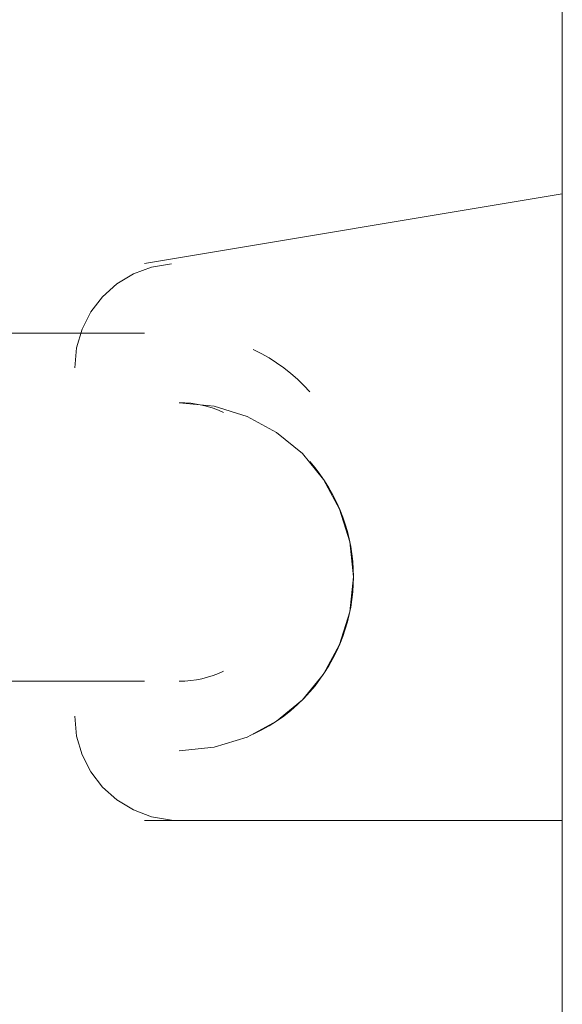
# Model space of a CAD drawing. Header units: millimetres. Extents: x 17 to 403, y 12 to 285.
# Tile 119 of 145: x 308.365 to 308.695, y 179.932 to 180.531. Entities that reach past the tile are written whole.
import ezdxf

# ---------------------------------------------------------------- set-up
doc = ezdxf.new("R2010")
doc.units = ezdxf.units.MM
doc.layers.add('LINE_000000', color=7, linetype='Continuous')

msp = doc.modelspace()

# ---------------------------------------------------------------- linework, layer by layer
at = {"layer": 'LINE_000000', "lineweight": 0}
for p, q in [((308.69466, 184.27701), (308.69466, 159.97767)), ((308.69466, 175.68333), (308.69466, 182.753)), ((308.69466, 179.66267), (308.69466, 180.80567)), ((308.69466, 180.42467), (308.44067, 180.38234)), ((308.69466, 180.04367), (308.69466, 180.42467)), ((308.27132, 180.34), (308.44067, 180.34)), ((308.27132, 180.12834), (308.44067, 180.12834)), ((308.69466, 180.04367), (308.44067, 180.04367))]:
    msp.add_line(p, q, dxfattribs=at)
for points in [[(308.45714, 180.38216), (308.44508, 180.3801), (308.43397, 180.37591), (308.42396, 180.36982), (308.41528, 180.36205), (308.40818, 180.35284), (308.40284, 180.34242), (308.39948, 180.331), (308.39832, 180.31884)], [(308.5412, 180.30416), (308.53752, 180.30814), (308.53364, 180.31192), (308.52957, 180.31548), (308.52535, 180.31883), (308.52094, 180.32196), (308.5164, 180.32486), (308.51168, 180.32753), (308.50684, 180.32996)], [(308.46184, 180.086), (308.48315, 180.08816), (308.50303, 180.09432), (308.521, 180.10408), (308.53666, 180.117), (308.5496, 180.13266), (308.55933, 180.15064), (308.56551, 180.17051), (308.56766, 180.19183), (308.56551, 180.21316), (308.55933, 180.23302), (308.5496, 180.251), (308.53666, 180.26667), (308.521, 180.2796), (308.50303, 180.28935), (308.48315, 180.29552), (308.46184, 180.29767)], [(308.48881, 180.29164), (308.48561, 180.29304), (308.48238, 180.29426), (308.47904, 180.29529), (308.47566, 180.29614), (308.47226, 180.29681), (308.46881, 180.29729), (308.46532, 180.29758), (308.46184, 180.29767)], [(308.56123, 180.22815), (308.55942, 180.23274), (308.55744, 180.23724), (308.5552, 180.24164), (308.55279, 180.24592), (308.55018, 180.25009), (308.54738, 180.25414), (308.54439, 180.25804), (308.5412, 180.26182)], [(308.56766, 180.19183), (308.56756, 180.19647), (308.56725, 180.20109), (308.56674, 180.2057), (308.56605, 180.21026), (308.56514, 180.21481), (308.56403, 180.21931), (308.56273, 180.22375), (308.56123, 180.22815)], [(308.56123, 180.15553), (308.56273, 180.15992), (308.56403, 180.16437), (308.56514, 180.16887), (308.56605, 180.1734), (308.56674, 180.17798), (308.56725, 180.18257), (308.56756, 180.18719), (308.56766, 180.19183)], [(308.5412, 180.12184), (308.54439, 180.12562), (308.54738, 180.12954), (308.55018, 180.13358), (308.55279, 180.13776), (308.5552, 180.14204), (308.55744, 180.14643), (308.55942, 180.15093), (308.56123, 180.15553)], [(308.46184, 180.12834), (308.46532, 180.12843), (308.46881, 180.12872), (308.47226, 180.1292), (308.47566, 180.12986), (308.47904, 180.13071), (308.48238, 180.13175), (308.48561, 180.13296), (308.48881, 180.13436)], [(308.50684, 180.09605), (308.51168, 180.09848), (308.5164, 180.10115), (308.52094, 180.10405), (308.52535, 180.10718), (308.52957, 180.11053), (308.53364, 180.11409), (308.53752, 180.11787), (308.5412, 180.12184)], [(308.39832, 180.10717), (308.39948, 180.095), (308.40284, 180.08359), (308.40818, 180.07317), (308.41528, 180.06397), (308.42396, 180.05619), (308.43397, 180.0501), (308.44508, 180.04591), (308.45714, 180.04384)]]:
    msp.add_lwpolyline(points, dxfattribs=at)

doc.saveas('drawing.dxf')
